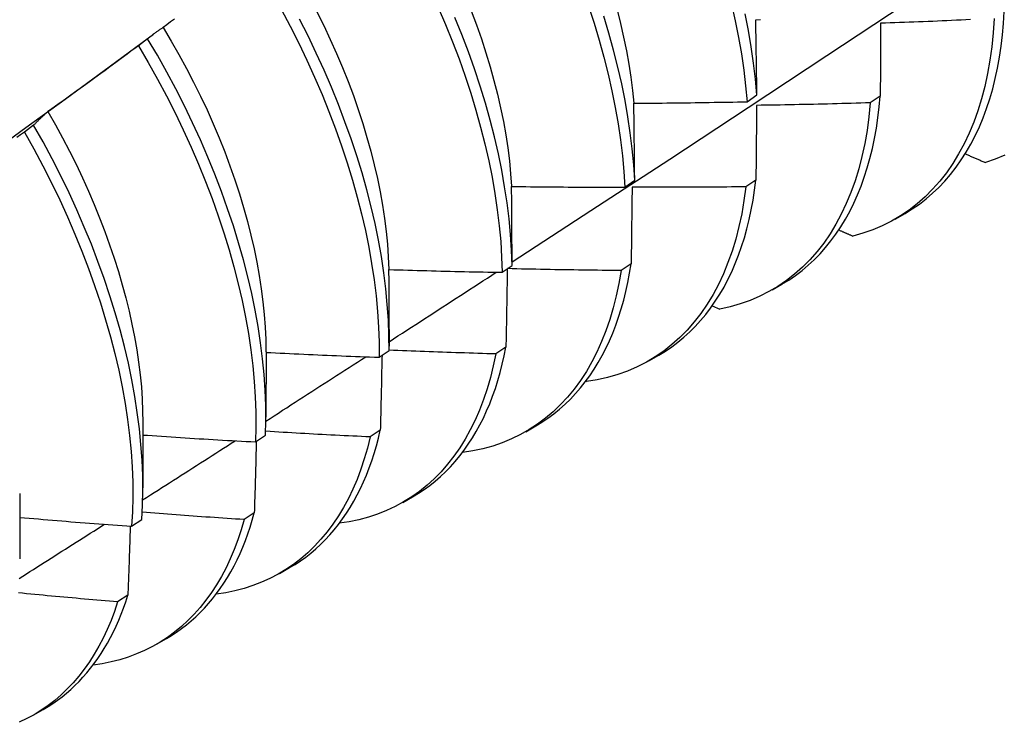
# Model space of a CAD drawing. Header units: inches. Extents: x 18 to 430, y 47 to 208.
# Tile 79 of 108: x 389.008 to 389.287, y 168.2 to 168.399. Entities that reach past the tile are written whole.
import ezdxf

# ---------------------------------------------------------------- set-up
doc = ezdxf.new("R2010")
doc.units = ezdxf.units.IN
doc.header["$MEASUREMENT"] = 0
doc.layers.add('Visible Edges(ANSI)', color=7, linetype='Continuous', lineweight=25)

msp = doc.modelspace()

# ---------------------------------------------------------------- linework, layer by layer
at = {"layer": 'Visible Edges(ANSI)'}
for p, q in [((389.03232, 168.38427), (389.04625, 168.39457)), ((389.04457, 168.39324), (389.04197, 168.39127)), ((389.21399, 168.37545), (389.21678, 168.3774)), ((389.25164, 168.37706), (389.2488, 168.37514)), ((389.01236, 168.3688), (389.00976, 168.36682)), ((389.17944, 168.35129), (389.18224, 168.35324)), ((389.21649, 168.35329), (389.21364, 168.35138)), ((389.25585, 168.34226), (389.25866, 168.34388)), ((389.14477, 168.3272), (389.14758, 168.32915)), ((389.18122, 168.32962), (389.17837, 168.32771)), ((389.22105, 168.32222), (389.22386, 168.32384)), ((389.20418, 168.31777), (389.20627, 168.31683)), ((389.11281, 168.31103), (389.11281, 168.30631)), ((389.14584, 168.30604), (389.14297, 168.30413)), ((389.07803, 168.30471), (389.07801, 168.28627)), ((389.10999, 168.30319), (389.1128, 168.30512)), ((389.18625, 168.30218), (389.18907, 168.3038)), ((389.16843, 168.29643), (389.16863, 168.29635)), ((389.04323, 168.28467), (389.04321, 168.26623)), ((389.15146, 168.28214), (389.15427, 168.28376)), ((389.07508, 168.27925), (389.0779, 168.28118)), ((389.11034, 168.28255), (389.10746, 168.28066)), ((389.00844, 168.26463), (389.00841, 168.24619)), ((389.11666, 168.26211), (389.11947, 168.26372)), ((389.07472, 168.25917), (389.07184, 168.25729)), ((389.04005, 168.25539), (389.04289, 168.25732)), ((389.08186, 168.24207), (389.08467, 168.24369)), ((389.03899, 168.2359), (389.0361, 168.23402)), ((389.04706, 168.22203), (389.04987, 168.22365)), ((389.01226, 168.20199), (389.01507, 168.20361))]:
    msp.add_line(p, q, dxfattribs=at)
at = {"layer": 'Visible Edges(ANSI)', "flags": 128}
for points in [[(389.14757, 168.33013), (389.16987, 168.34466), (389.19213, 168.35923), (389.21435, 168.37383), (389.23652, 168.38847), (389.25866, 168.40313), (389.28076, 168.41782), (389.30281, 168.43254), (389.32483, 168.44729), (389.34681, 168.46206), (389.36874, 168.47686), (389.39064, 168.49168), (389.41249, 168.50653), (389.43431, 168.52139), (389.45608, 168.53628), (389.47782, 168.55119)], [(389.20962, 168.40301), (389.21068, 168.39829), (389.21161, 168.39361), (389.21241, 168.38898), (389.21307, 168.38441), (389.2136, 168.37989), (389.21399, 168.37545)], [(389.08231, 168.40161), (389.08485, 168.39684), (389.08727, 168.39204), (389.08958, 168.38722), (389.09178, 168.38238), (389.09387, 168.37753), (389.09583, 168.37267), (389.09768, 168.36781), (389.0994, 168.36296), (389.101, 168.35812), (389.10247, 168.3533), (389.10381, 168.3485), (389.10502, 168.34374), (389.10611, 168.33901), (389.10706, 168.33432), (389.10788, 168.32968), (389.10857, 168.3251), (389.10912, 168.32057), (389.10954, 168.31612), (389.10982, 168.31173), (389.10997, 168.30742), (389.10999, 168.30319)], [(389.09239, 168.4009), (389.09433, 168.39697), (389.0962, 168.39303), (389.09797, 168.38907), (389.09964, 168.38511), (389.10123, 168.38114), (389.10272, 168.37719), (389.1041, 168.37323), (389.10539, 168.3693), (389.10657, 168.36537), (389.10765, 168.36147), (389.10863, 168.3576), (389.10951, 168.35375), (389.11028, 168.34994), (389.11095, 168.34617), (389.11151, 168.34244), (389.11197, 168.33875), (389.11233, 168.33512), (389.11258, 168.33154), (389.11273, 168.32802)], [(389.12671, 168.40213), (389.12879, 168.39728), (389.13074, 168.39242), (389.13258, 168.38756), (389.1343, 168.38271), (389.13588, 168.37787), (389.13735, 168.37305), (389.13868, 168.36826), (389.13989, 168.3635), (389.14097, 168.35877), (389.14191, 168.35409), (389.14272, 168.34945), (389.1434, 168.34487), (389.14395, 168.34035), (389.14436, 168.33589), (389.14463, 168.33151), (389.14477, 168.3272)], [(389.13602, 168.40111), (389.13751, 168.39715), (389.1389, 168.39319), (389.14019, 168.38925), (389.14138, 168.38532), (389.14247, 168.38142), (389.14346, 168.37754), (389.14434, 168.3737), (389.14512, 168.36988), (389.14579, 168.36611), (389.14636, 168.36239), (389.14681, 168.35871), (389.14716, 168.35509), (389.1474, 168.35152)], [(389.16919, 168.40246), (389.17077, 168.39763), (389.17223, 168.39281), (389.17356, 168.38802), (389.17476, 168.38325), (389.17582, 168.37853), (389.17676, 168.37385), (389.17757, 168.36922), (389.17824, 168.36464), (389.17877, 168.36012), (389.17918, 168.35567), (389.17944, 168.35129)], [(389.17726, 168.4014), (389.17824, 168.39752), (389.17912, 168.39367), (389.17991, 168.38985), (389.18058, 168.38608), (389.18115, 168.38234), (389.18162, 168.37866), (389.18198, 168.37503)], [(389.21678, 168.3774), (389.21638, 168.38185), (389.21584, 168.38637), (389.21516, 168.39095), (389.21436, 168.39558), (389.21342, 168.40027)], [(389.25866, 168.34388), (389.26071, 168.34513), (389.26269, 168.34649), (389.2646, 168.34796), (389.26644, 168.34954), (389.26821, 168.35122), (389.26991, 168.35301), (389.27153, 168.3549), (389.27308, 168.35689), (389.27456, 168.35898), (389.27595, 168.36117), (389.27727, 168.36346), (389.2785, 168.36584), (389.27965, 168.36831), (389.28072, 168.37087), (389.28171, 168.37352), (389.28261, 168.37625), (389.28342, 168.37907), (389.28415, 168.38197), (389.28479, 168.38495), (389.28535, 168.388), (389.28581, 168.39112), (389.28619, 168.39432), (389.28648, 168.39758), (389.28667, 168.40091)], [(389.05212, 168.39881), (389.05107, 168.39802), (389.05001, 168.39723), (389.04896, 168.39644)], [(389.1128, 168.30512), (389.11278, 168.30936), (389.11262, 168.31368), (389.11232, 168.31807), (389.11189, 168.32254), (389.11133, 168.32707), (389.11063, 168.33165), (389.1098, 168.3363), (389.10884, 168.34099), (389.10775, 168.34572), (389.10652, 168.35049), (389.10517, 168.35529), (389.10369, 168.36011), (389.10208, 168.36495), (389.10035, 168.3698), (389.0985, 168.37466), (389.09652, 168.37952), (389.09443, 168.38437), (389.09222, 168.38921), (389.0899, 168.39403), (389.08747, 168.39882)], [(389.14758, 168.32915), (389.14743, 168.33346), (389.14714, 168.33785), (389.14672, 168.34231), (389.14617, 168.34683), (389.14548, 168.35142), (389.14466, 168.35606), (389.1437, 168.36075), (389.14262, 168.36548), (389.1414, 168.37024), (389.14005, 168.37504), (389.13858, 168.37986), (389.13698, 168.3847), (389.13526, 168.38955), (389.13341, 168.39441), (389.13144, 168.39927)], [(389.18224, 168.35324), (389.18196, 168.35762), (389.18155, 168.36208), (389.181, 168.3666), (389.18032, 168.37118), (389.17951, 168.37582), (389.17856, 168.38051), (389.17748, 168.38523), (389.17627, 168.39), (389.17494, 168.39479), (389.17347, 168.39961)], [(389.21645, 168.39863), (389.21778, 168.39866)], [(389.21678, 168.3774), (389.21677, 168.3783), (389.21676, 168.37919), (389.21674, 168.38008), (389.21673, 168.38098), (389.21672, 168.38187), (389.21671, 168.38276), (389.21669, 168.38365), (389.21668, 168.38453), (389.21667, 168.38542), (389.21666, 168.38631), (389.21664, 168.38719), (389.21663, 168.38808), (389.21661, 168.38896), (389.2166, 168.38985), (389.21659, 168.39073), (389.21657, 168.39161), (389.21656, 168.39249), (389.21654, 168.39337), (389.21653, 168.39425), (389.21651, 168.39513), (389.2165, 168.396), (389.21648, 168.39688), (389.21647, 168.39775), (389.21645, 168.39863)], [(389.28385, 168.39898), (389.28358, 168.39494), (389.28319, 168.39099), (389.28266, 168.38715), (389.282, 168.38341), (389.28121, 168.37979), (389.28029, 168.37629), (389.27924, 168.3729), (389.27806, 168.36965), (389.27676, 168.36652), (389.27534, 168.36352), (389.2738, 168.36067), (389.27213, 168.35795), (389.27035, 168.35538), (389.26846, 168.35296), (389.26645, 168.35069), (389.26433, 168.34857), (389.26211, 168.34661), (389.25979, 168.34481), (389.25736, 168.34317), (389.25484, 168.3417), (389.25222, 168.34039), (389.24952, 168.33924), (389.24672, 168.33827), (389.24385, 168.33747)], [(389.25176, 168.39762), (389.25176, 168.39677), (389.25175, 168.39593), (389.25175, 168.39508), (389.25175, 168.39423), (389.25174, 168.39338), (389.25174, 168.39253), (389.25173, 168.39168), (389.25173, 168.39082), (389.25172, 168.38997), (389.25172, 168.38912), (389.25171, 168.38826), (389.25171, 168.3874), (389.2517, 168.38655), (389.2517, 168.38569), (389.25169, 168.38483), (389.25169, 168.38397), (389.25168, 168.38311), (389.25167, 168.38225), (389.25167, 168.38139), (389.25166, 168.38052), (389.25166, 168.37966), (389.25165, 168.37879), (389.25165, 168.37793), (389.25164, 168.37706)], [(389.27717, 168.39865), (389.27583, 168.39858), (389.27449, 168.39852), (389.27316, 168.39846), (389.27182, 168.3984), (389.27048, 168.39834), (389.26915, 168.39828), (389.26781, 168.39822), (389.26647, 168.39817), (389.26514, 168.39811), (389.2638, 168.39806), (389.26246, 168.398), (389.26112, 168.39795), (389.25979, 168.3979), (389.25845, 168.39785), (389.25711, 168.3978), (389.25578, 168.39776), (389.25444, 168.39771), (389.2531, 168.39766), (389.25176, 168.39762)], [(389.04896, 168.39644), (389.04877, 168.39631), (389.04858, 168.39619), (389.04839, 168.39607), (389.0482, 168.39594), (389.04801, 168.39582), (389.04783, 168.39569), (389.04764, 168.39557), (389.04746, 168.39544), (389.04727, 168.39531), (389.04709, 168.39518), (389.0469, 168.39505), (389.04672, 168.39491), (389.04654, 168.39478), (389.04635, 168.39465), (389.04617, 168.39451), (389.04599, 168.39437), (389.04581, 168.39424), (389.04563, 168.3941), (389.04545, 168.39396), (389.04528, 168.39382), (389.0451, 168.39367), (389.04492, 168.39353), (389.04474, 168.39339), (389.04457, 168.39324)], [(389.04893, 168.39641), (389.05121, 168.39259), (389.05341, 168.38875), (389.05553, 168.38487), (389.05757, 168.38097), (389.05951, 168.37705), (389.06137, 168.37312), (389.06313, 168.36917), (389.0648, 168.36522), (389.06637, 168.36126), (389.06785, 168.35731), (389.06923, 168.35336), (389.07051, 168.34942), (389.07169, 168.3455), (389.07278, 168.34161), (389.07376, 168.33773), (389.07465, 168.33388), (389.07543, 168.33007), (389.07611, 168.3263), (389.07669, 168.32257), (389.07717, 168.31888), (389.07754, 168.31525), (389.0778, 168.31168), (389.07796, 168.30816), (389.07802, 168.30471)], [(389.0779, 168.28118), (389.078, 168.28533), (389.07797, 168.28958), (389.0778, 168.2939), (389.0775, 168.2983), (389.07707, 168.30276), (389.07649, 168.3073), (389.07579, 168.31189), (389.07495, 168.31653), (389.07398, 168.32123), (389.07288, 168.32596), (389.07165, 168.33073), (389.07029, 168.33553), (389.0688, 168.34036), (389.06719, 168.3452), (389.06545, 168.35005), (389.06359, 168.35491), (389.0616, 168.35977), (389.05951, 168.36462), (389.05729, 168.36945), (389.05496, 168.37427), (389.05252, 168.37907), (389.04998, 168.38383), (389.04732, 168.38856), (389.04457, 168.39324)], [(389.04197, 168.39127), (389.04091, 168.39048), (389.03985, 168.3897), (389.03879, 168.38891), (389.03773, 168.38813), (389.03667, 168.38734), (389.03561, 168.38656), (389.03455, 168.38578), (389.03349, 168.385), (389.03243, 168.38422), (389.03136, 168.38344), (389.0303, 168.38266), (389.02923, 168.38189), (389.02817, 168.38111), (389.0271, 168.38034), (389.02603, 168.37956), (389.02496, 168.37879), (389.0239, 168.37802), (389.02283, 168.37725), (389.02176, 168.37648), (389.02069, 168.37571), (389.01961, 168.37494), (389.01854, 168.37418), (389.01747, 168.37341), (389.0164, 168.37265)], [(389.04197, 168.39127), (389.04472, 168.38658), (389.04736, 168.38185), (389.0499, 168.37709), (389.05233, 168.37229), (389.05465, 168.36747), (389.05686, 168.36263), (389.05895, 168.35778), (389.06092, 168.35292), (389.06277, 168.34806), (389.0645, 168.34321), (389.06611, 168.33837), (389.06758, 168.33355), (389.06894, 168.32875), (389.07016, 168.32398), (389.07125, 168.31925), (389.07221, 168.31456), (389.07304, 168.30992), (389.07373, 168.30533), (389.07429, 168.3008), (389.07472, 168.29634), (389.07501, 168.29195), (389.07517, 168.28763), (389.07519, 168.2834), (389.07508, 168.27925)], [(388.99903, 168.36002), (389.01013, 168.36811), (389.02122, 168.37619), (389.03231, 168.38428)], [(389.182, 168.37503), (389.18333, 168.37503), (389.18466, 168.37504), (389.186, 168.37505), (389.18733, 168.37506), (389.18866, 168.37507), (389.19, 168.37508), (389.19133, 168.37509), (389.19266, 168.37511), (389.194, 168.37512), (389.19533, 168.37513), (389.19666, 168.37515), (389.198, 168.37517), (389.19933, 168.37519), (389.20066, 168.3752), (389.202, 168.37522), (389.20333, 168.37525), (389.20466, 168.37527), (389.206, 168.37529), (389.20733, 168.37531), (389.20866, 168.37534), (389.20999, 168.37536), (389.21133, 168.37539), (389.21266, 168.37542), (389.21399, 168.37545)], [(389.18224, 168.35324), (389.18223, 168.35416), (389.18222, 168.35507), (389.18222, 168.35599), (389.18221, 168.35691), (389.1822, 168.35782), (389.18219, 168.35873), (389.18218, 168.35965), (389.18217, 168.36056), (389.18216, 168.36147), (389.18215, 168.36238), (389.18214, 168.36329), (389.18213, 168.3642), (389.18212, 168.3651), (389.18211, 168.36601), (389.1821, 168.36692), (389.18209, 168.36782), (389.18208, 168.36873), (389.18207, 168.36963), (389.18206, 168.37053), (389.18205, 168.37143), (389.18203, 168.37233), (389.18202, 168.37323), (389.18201, 168.37413), (389.182, 168.37503)], [(389.2488, 168.37514), (389.24842, 168.37118), (389.2479, 168.36733), (389.24724, 168.36359), (389.24646, 168.35996), (389.24555, 168.35645), (389.24451, 168.35306), (389.24334, 168.3498), (389.24205, 168.34666), (389.24063, 168.34366), (389.23909, 168.34079), (389.23744, 168.33807), (389.23566, 168.33549), (389.23377, 168.33306), (389.23177, 168.33078), (389.22966, 168.32865), (389.22745, 168.32668), (389.22513, 168.32487), (389.22271, 168.32322), (389.22019, 168.32174), (389.21758, 168.32042), (389.21488, 168.31927), (389.21209, 168.31829), (389.20922, 168.31747), (389.20627, 168.31683)], [(389.2488, 168.37514), (389.24747, 168.37509), (389.24613, 168.37505), (389.24479, 168.37501), (389.24345, 168.37497), (389.24212, 168.37494), (389.24078, 168.3749), (389.23944, 168.37486), (389.2381, 168.37483), (389.23676, 168.37479), (389.23542, 168.37476), (389.23409, 168.37473), (389.23275, 168.3747), (389.23141, 168.37467), (389.23007, 168.37464), (389.22873, 168.37461), (389.22739, 168.37459), (389.22606, 168.37456), (389.22472, 168.37454), (389.22338, 168.37451), (389.22204, 168.37449), (389.2207, 168.37447), (389.21936, 168.37445), (389.21802, 168.37443), (389.21668, 168.37441)], [(389.22386, 168.32384), (389.22581, 168.32503), (389.2277, 168.32632), (389.22953, 168.32771), (389.23129, 168.32919), (389.23299, 168.33077), (389.23463, 168.33245), (389.2362, 168.33422), (389.2377, 168.33608), (389.23913, 168.33803), (389.24049, 168.34008), (389.24179, 168.34221), (389.243, 168.34442), (389.24415, 168.34672), (389.24522, 168.34911), (389.24621, 168.35157), (389.24713, 168.35412), (389.24797, 168.35674), (389.24873, 168.35943), (389.24942, 168.3622), (389.25002, 168.36504), (389.25055, 168.36795), (389.25099, 168.37092), (389.25136, 168.37396), (389.25164, 168.37706)], [(389.0164, 168.37265), (389.01622, 168.3725), (389.01605, 168.37235), (389.01587, 168.3722), (389.0157, 168.37205), (389.01553, 168.37189), (389.01536, 168.37174), (389.01519, 168.37159), (389.01501, 168.37143), (389.01484, 168.37127), (389.01468, 168.37112), (389.01451, 168.37096), (389.01434, 168.3708), (389.01417, 168.37064), (389.014, 168.37047), (389.01384, 168.37031), (389.01367, 168.37015), (389.0135, 168.36998), (389.01334, 168.36982), (389.01318, 168.36965), (389.01301, 168.36948), (389.01285, 168.36931), (389.01269, 168.36914), (389.01253, 168.36897), (389.01236, 168.3688)], [(389.01639, 168.37264), (389.01849, 168.36895), (389.02052, 168.36524), (389.02247, 168.3615), (389.02434, 168.35774), (389.02613, 168.35396), (389.02784, 168.35017), (389.02947, 168.34638), (389.03101, 168.34258), (389.03246, 168.33879), (389.03383, 168.33499), (389.03511, 168.33121), (389.0363, 168.32744), (389.0374, 168.32369), (389.03841, 168.31996), (389.03933, 168.31625), (389.04015, 168.31257), (389.04088, 168.30893), (389.0415, 168.30533), (389.04203, 168.30176), (389.04247, 168.29825), (389.0428, 168.29478), (389.04303, 168.29136), (389.04316, 168.288), (389.0432, 168.2847)], [(389.21668, 168.37441), (389.21668, 168.37354), (389.21667, 168.37267), (389.21666, 168.3718), (389.21666, 168.37093), (389.21665, 168.37006), (389.21664, 168.36918), (389.21663, 168.36831), (389.21663, 168.36743), (389.21662, 168.36655), (389.21661, 168.36568), (389.2166, 168.3648), (389.21659, 168.36392), (389.21659, 168.36304), (389.21658, 168.36216), (389.21657, 168.36127), (389.21656, 168.36039), (389.21655, 168.35951), (389.21654, 168.35862), (389.21653, 168.35774), (389.21653, 168.35685), (389.21652, 168.35596), (389.21651, 168.35507), (389.2165, 168.35418), (389.21649, 168.35329)], [(389.00976, 168.36682), (389.00868, 168.36606), (389.00761, 168.3653)], [(389.00976, 168.36682), (389.01241, 168.36209), (389.01495, 168.35733), (389.01739, 168.35254), (389.01972, 168.34772), (389.02193, 168.34288), (389.02403, 168.33803), (389.02601, 168.33317), (389.02787, 168.32831), (389.0296, 168.32346), (389.03122, 168.31862), (389.0327, 168.31379), (389.03406, 168.30899), (389.03529, 168.30422), (389.03639, 168.29949), (389.03736, 168.2948), (389.03819, 168.29015), (389.03889, 168.28556), (389.03946, 168.28103), (389.0399, 168.27656), (389.0402, 168.27217), (389.04036, 168.26785), (389.04039, 168.26361), (389.04029, 168.25945), (389.04005, 168.25539)], [(389.04289, 168.25732), (389.04311, 168.26138), (389.04321, 168.26554), (389.04317, 168.26979), (389.04299, 168.27412), (389.04268, 168.27852), (389.04224, 168.28299), (389.04166, 168.28753), (389.04095, 168.29212), (389.0401, 168.29677), (389.03912, 168.30147), (389.03801, 168.3062), (389.03677, 168.31098), (389.0354, 168.31578), (389.03391, 168.3206), (389.03229, 168.32545), (389.03054, 168.3303), (389.02867, 168.33516), (389.02668, 168.34001), (389.02458, 168.34486), (389.02236, 168.3497), (389.02002, 168.35452), (389.01758, 168.35931), (389.01502, 168.36407), (389.01236, 168.3688)], [(389.27566, 168.36069), (389.27589, 168.36059), (389.27613, 168.36049), (389.27637, 168.36039), (389.2766, 168.36029), (389.27684, 168.36019), (389.27708, 168.36008), (389.27732, 168.35998), (389.27755, 168.35988), (389.27779, 168.35978), (389.27803, 168.35968), (389.27826, 168.35958), (389.2785, 168.35947), (389.27874, 168.35937), (389.27898, 168.35927), (389.27921, 168.35917), (389.27945, 168.35907), (389.27969, 168.35897), (389.27993, 168.35887), (389.28016, 168.35876), (389.2804, 168.35866), (389.28064, 168.35856), (389.28088, 168.35846), (389.28111, 168.35836), (389.28135, 168.35826)], [(389.28686, 168.36035), (389.28415, 168.35922), (389.28135, 168.35826)], [(389.18907, 168.3038), (389.19092, 168.30493), (389.19272, 168.30615), (389.19446, 168.30745), (389.19615, 168.30885), (389.19778, 168.31033), (389.19935, 168.31189), (389.20086, 168.31355), (389.20231, 168.31528), (389.2037, 168.3171), (389.20502, 168.319), (389.20628, 168.32098), (389.20748, 168.32304), (389.20861, 168.32517), (389.20967, 168.32738), (389.21067, 168.32967), (389.2116, 168.33203), (389.21246, 168.33446), (389.21325, 168.33695), (389.21397, 168.33952), (389.21462, 168.34215), (389.21519, 168.34484), (389.2157, 168.3476), (389.21613, 168.35042), (389.21649, 168.35329)], [(389.14744, 168.35148), (389.14878, 168.35146), (389.15011, 168.35145), (389.15144, 168.35143), (389.15278, 168.35141), (389.15411, 168.3514), (389.15544, 168.35138), (389.15678, 168.35137), (389.15811, 168.35136), (389.15944, 168.35135), (389.16078, 168.35134), (389.16211, 168.35133), (389.16344, 168.35132), (389.16478, 168.35131), (389.16611, 168.3513), (389.16744, 168.3513), (389.16878, 168.35129), (389.17011, 168.35129), (389.17144, 168.35129), (389.17278, 168.35129), (389.17411, 168.35128), (389.17544, 168.35128), (389.17678, 168.35129), (389.17811, 168.35129), (389.17944, 168.35129)], [(389.14758, 168.32915), (389.14758, 168.33009), (389.14757, 168.33103), (389.14757, 168.33196), (389.14757, 168.3329), (389.14756, 168.33384), (389.14756, 168.33478), (389.14755, 168.33571), (389.14755, 168.33665), (389.14755, 168.33758), (389.14754, 168.33851), (389.14754, 168.33944), (389.14753, 168.34038), (389.14752, 168.34131), (389.14752, 168.34224), (389.14751, 168.34316), (389.14751, 168.34409), (389.1475, 168.34502), (389.14749, 168.34594), (389.14748, 168.34687), (389.14748, 168.34779), (389.14747, 168.34872), (389.14746, 168.34964), (389.14745, 168.35056), (389.14744, 168.35148)], [(389.21364, 168.35138), (389.21313, 168.34752), (389.21249, 168.34377), (389.21171, 168.34014), (389.21081, 168.33662), (389.20977, 168.33322), (389.20861, 168.32995), (389.20733, 168.3268), (389.20592, 168.32379), (389.20439, 168.32092), (389.20274, 168.31819), (389.20097, 168.3156), (389.19909, 168.31316), (389.1971, 168.31087), (389.19499, 168.30874), (389.19278, 168.30676), (389.19047, 168.30494), (389.18806, 168.30328), (389.18555, 168.30178), (389.18294, 168.30045), (389.18024, 168.29929), (389.17746, 168.2983), (389.17459, 168.29748), (389.17165, 168.29683), (389.16863, 168.29635)], [(389.18151, 168.35129), (389.18149, 168.3504), (389.18148, 168.3495), (389.18147, 168.34861), (389.18146, 168.34771), (389.18145, 168.34681), (389.18144, 168.34592), (389.18143, 168.34502), (389.18142, 168.34412), (389.18141, 168.34322), (389.1814, 168.34232), (389.18138, 168.34142), (389.18137, 168.34052), (389.18136, 168.33961), (389.18135, 168.33871), (389.18134, 168.3378), (389.18132, 168.3369), (389.18131, 168.33599), (389.1813, 168.33508), (389.18129, 168.33417), (389.18127, 168.33326), (389.18126, 168.33235), (389.18125, 168.33144), (389.18124, 168.33053), (389.18122, 168.32962)], [(389.21364, 168.35138), (389.21231, 168.35136), (389.21097, 168.35135), (389.20963, 168.35133), (389.20829, 168.35132), (389.20695, 168.35131), (389.20561, 168.3513), (389.20427, 168.35129), (389.20293, 168.35128), (389.20159, 168.35127), (389.20025, 168.35127), (389.19892, 168.35126), (389.19758, 168.35126), (389.19624, 168.35125), (389.1949, 168.35125), (389.19356, 168.35125), (389.19222, 168.35125), (389.19088, 168.35125), (389.18954, 168.35125), (389.1882, 168.35126), (389.18686, 168.35126), (389.18552, 168.35127), (389.18418, 168.35127), (389.18284, 168.35128), (389.18151, 168.35129)], [(389.23992, 168.33919), (389.24008, 168.33912), (389.24025, 168.33905), (389.24041, 168.33898), (389.24057, 168.3389), (389.24074, 168.33883), (389.2409, 168.33876), (389.24107, 168.33869), (389.24123, 168.33862), (389.24139, 168.33855), (389.24156, 168.33847), (389.24172, 168.3384), (389.24188, 168.33833), (389.24205, 168.33826), (389.24221, 168.33819), (389.24237, 168.33811), (389.24254, 168.33804), (389.2427, 168.33797), (389.24286, 168.3379), (389.24303, 168.33783), (389.24319, 168.33776), (389.24335, 168.33768), (389.24352, 168.33761), (389.24368, 168.33754), (389.24385, 168.33747)], [(389.11279, 168.32799), (389.11412, 168.32795), (389.11545, 168.32791), (389.11679, 168.32787), (389.11812, 168.32782), (389.11945, 168.32778), (389.12078, 168.32775), (389.12212, 168.32771), (389.12345, 168.32767), (389.12478, 168.32763), (389.12611, 168.3276), (389.12745, 168.32756), (389.12878, 168.32753), (389.13011, 168.3275), (389.13144, 168.32747), (389.13278, 168.32744), (389.13411, 168.32741), (389.13544, 168.32738), (389.13678, 168.32735), (389.13811, 168.32732), (389.13944, 168.3273), (389.14077, 168.32727), (389.14211, 168.32725), (389.14344, 168.32722), (389.14477, 168.3272)], [(389.11281, 168.31103), (389.11281, 168.31174), (389.11281, 168.31245), (389.11281, 168.31316), (389.11281, 168.31387), (389.11281, 168.31458), (389.11281, 168.31529), (389.11281, 168.316), (389.11281, 168.31671), (389.11281, 168.31742), (389.11281, 168.31813), (389.11281, 168.31884), (389.11281, 168.31954), (389.11281, 168.32025), (389.11281, 168.32096), (389.11281, 168.32166), (389.11281, 168.32237), (389.1128, 168.32307), (389.1128, 168.32378), (389.1128, 168.32448), (389.1128, 168.32519), (389.1128, 168.32589), (389.11279, 168.32659), (389.11279, 168.32729), (389.11279, 168.32799)], [(389.17837, 168.32771), (389.17776, 168.32408), (389.17702, 168.32056), (389.17617, 168.31715), (389.17519, 168.31385), (389.1741, 168.31067), (389.17289, 168.3076), (389.17156, 168.30466), (389.17013, 168.30185), (389.16858, 168.29916), (389.16692, 168.29661), (389.16515, 168.2942), (389.16327, 168.29192), (389.1613, 168.28978), (389.15922, 168.28779), (389.15705, 168.28595), (389.15478, 168.28426), (389.15241, 168.28271), (389.14996, 168.28132), (389.14742, 168.28009), (389.1448, 168.27901), (389.1421, 168.27808), (389.13932, 168.27732), (389.13646, 168.27671), (389.13354, 168.27627)], [(389.14623, 168.32821), (389.14621, 168.32729), (389.1462, 168.32638), (389.14618, 168.32546), (389.14617, 168.32455), (389.14615, 168.32363), (389.14614, 168.32271), (389.14612, 168.32179), (389.14611, 168.32087), (389.14609, 168.31995), (389.14607, 168.31903), (389.14606, 168.31811), (389.14604, 168.31718), (389.14603, 168.31626), (389.14601, 168.31533), (389.14599, 168.31441), (389.14598, 168.31348), (389.14596, 168.31255), (389.14594, 168.31162), (389.14593, 168.31069), (389.14591, 168.30976), (389.14589, 168.30883), (389.14587, 168.3079), (389.14586, 168.30697), (389.14584, 168.30604)], [(389.17837, 168.32771), (389.17703, 168.32772), (389.17569, 168.32773), (389.17436, 168.32774), (389.17302, 168.32776), (389.17168, 168.32777), (389.17034, 168.32779), (389.16901, 168.3278), (389.16767, 168.32782), (389.16633, 168.32784), (389.16499, 168.32786), (389.16366, 168.32788), (389.16232, 168.3279), (389.16098, 168.32792), (389.15964, 168.32795), (389.15831, 168.32797), (389.15697, 168.328), (389.15563, 168.32802), (389.1543, 168.32805), (389.15296, 168.32808), (389.15162, 168.32811), (389.15028, 168.32814), (389.14895, 168.32817), (389.14761, 168.32821), (389.14627, 168.32824)], [(389.15427, 168.28376), (389.15602, 168.28483), (389.15773, 168.28597), (389.15939, 168.2872), (389.161, 168.2885), (389.16255, 168.28989), (389.16406, 168.29135), (389.16551, 168.29289), (389.1669, 168.2945), (389.16825, 168.29619), (389.16953, 168.29795), (389.17076, 168.29978), (389.17193, 168.30168), (389.17304, 168.30366), (389.17409, 168.3057), (389.17509, 168.30781), (389.17602, 168.30999), (389.17689, 168.31223), (389.1777, 168.31454), (389.17845, 168.3169), (389.17913, 168.31933), (389.17975, 168.32182), (389.1803, 168.32436), (389.1808, 168.32696), (389.18122, 168.32962)], [(389.1128, 168.30758), (389.11407, 168.3084), (389.11533, 168.30922), (389.1166, 168.31003), (389.11786, 168.31085), (389.11913, 168.31167), (389.12039, 168.31249), (389.12166, 168.31331), (389.12292, 168.31412), (389.12418, 168.31494), (389.12545, 168.31576), (389.12671, 168.31658), (389.12797, 168.3174), (389.12924, 168.31822), (389.1305, 168.31904), (389.13176, 168.31986), (389.13303, 168.32068), (389.13429, 168.3215), (389.13555, 168.32231), (389.13681, 168.32313), (389.13808, 168.32395), (389.13934, 168.32477), (389.1406, 168.32559), (389.14186, 168.32641), (389.14312, 168.32723)], [(389.11947, 168.26372), (389.12113, 168.26473), (389.12274, 168.2658), (389.12431, 168.26695), (389.12584, 168.26817), (389.12732, 168.26945), (389.12876, 168.27081), (389.13015, 168.27224), (389.13149, 168.27373), (389.13278, 168.27529), (389.13402, 168.27692), (389.13521, 168.27861), (389.13635, 168.28036), (389.13744, 168.28218), (389.13848, 168.28406), (389.13946, 168.286), (389.14039, 168.288), (389.14127, 168.29006), (389.14209, 168.29218), (389.14285, 168.29436), (389.14356, 168.29659), (389.14422, 168.29887), (389.14481, 168.30121), (389.14535, 168.3036), (389.14584, 168.30604)], [(389.078, 168.28515), (389.07917, 168.28591), (389.08035, 168.28666), (389.08153, 168.28742), (389.08271, 168.28818), (389.08388, 168.28893), (389.08506, 168.28969), (389.08624, 168.29045), (389.08741, 168.2912), (389.08859, 168.29196), (389.08977, 168.29272), (389.09094, 168.29348), (389.09212, 168.29423), (389.09329, 168.29499), (389.09447, 168.29575), (389.09565, 168.29651), (389.09682, 168.29726), (389.098, 168.29802), (389.09917, 168.29878), (389.10035, 168.29954), (389.10152, 168.3003), (389.1027, 168.30105), (389.10388, 168.30181), (389.10505, 168.30257), (389.10623, 168.30333)], [(389.07803, 168.30457), (389.07936, 168.3045), (389.08069, 168.30443), (389.08202, 168.30437), (389.08335, 168.3043), (389.08469, 168.30424), (389.08602, 168.30417), (389.08735, 168.30411), (389.08868, 168.30405), (389.09001, 168.30399), (389.09134, 168.30393), (389.09267, 168.30387), (389.094, 168.30381), (389.09534, 168.30375), (389.09667, 168.3037), (389.098, 168.30364), (389.09933, 168.30359), (389.10066, 168.30354), (389.10199, 168.30348), (389.10333, 168.30343), (389.10466, 168.30338), (389.10599, 168.30333), (389.10732, 168.30328), (389.10865, 168.30323), (389.10999, 168.30319)], [(389.14297, 168.30413), (389.14227, 168.30075), (389.14146, 168.29747), (389.14054, 168.29429), (389.13951, 168.29122), (389.13838, 168.28825), (389.13713, 168.2854), (389.13578, 168.28267), (389.13433, 168.28005), (389.13278, 168.27755), (389.13112, 168.27518), (389.12937, 168.27294), (389.12753, 168.27082), (389.12558, 168.26884), (389.12355, 168.26699), (389.12143, 168.26527), (389.11922, 168.2637), (389.11693, 168.26226), (389.11455, 168.26097), (389.1121, 168.25981), (389.10957, 168.25881), (389.10696, 168.25794), (389.10429, 168.25722), (389.10155, 168.25665), (389.09874, 168.25623)], [(389.11082, 168.30376), (389.1108, 168.30288), (389.11078, 168.30201), (389.11076, 168.30113), (389.11074, 168.30025), (389.11072, 168.29938), (389.1107, 168.2985), (389.11069, 168.29762), (389.11067, 168.29674), (389.11065, 168.29586), (389.11063, 168.29497), (389.11061, 168.29409), (389.11059, 168.29321), (389.11057, 168.29232), (389.11055, 168.29144), (389.11053, 168.29055), (389.11051, 168.28967), (389.11049, 168.28878), (389.11047, 168.28789), (389.11044, 168.287), (389.11042, 168.28612), (389.1104, 168.28523), (389.11038, 168.28434), (389.11036, 168.28344), (389.11034, 168.28255)], [(389.14297, 168.30413), (389.14172, 168.30417), (389.14046, 168.3042), (389.1392, 168.30424), (389.13794, 168.30428), (389.13669, 168.30431), (389.13543, 168.30435), (389.13417, 168.30439), (389.13291, 168.30443), (389.13166, 168.30447), (389.1304, 168.30451), (389.12914, 168.30456), (389.12788, 168.3046), (389.12663, 168.30465), (389.12537, 168.30469), (389.12411, 168.30474), (389.12286, 168.30478), (389.1216, 168.30483), (389.12034, 168.30488), (389.11908, 168.30493), (389.11783, 168.30498), (389.11657, 168.30503), (389.11531, 168.30509), (389.11406, 168.30514), (389.1128, 168.30519)], [(389.04323, 168.2812), (389.04455, 168.28111), (389.04588, 168.28102), (389.04721, 168.28093), (389.04853, 168.28084), (389.04986, 168.28075), (389.05119, 168.28067), (389.05251, 168.28058), (389.05384, 168.2805), (389.05517, 168.28041), (389.05649, 168.28033), (389.05782, 168.28024), (389.05915, 168.28016), (389.06047, 168.28008), (389.0618, 168.28), (389.06313, 168.27992), (389.06446, 168.27984), (389.06578, 168.27977), (389.06711, 168.27969), (389.06844, 168.27961), (389.06977, 168.27954), (389.07109, 168.27947), (389.07242, 168.27939), (389.07375, 168.27932), (389.07508, 168.27925)], [(389.10746, 168.28066), (389.10669, 168.27752), (389.10581, 168.27447), (389.10484, 168.27151), (389.10376, 168.26866), (389.10259, 168.26591), (389.10132, 168.26327), (389.09995, 168.26073), (389.09849, 168.2583), (389.09694, 168.25599), (389.0953, 168.2538), (389.09357, 168.25172), (389.09175, 168.24976), (389.08985, 168.24792), (389.08786, 168.24621), (389.0858, 168.24462), (389.08365, 168.24316), (389.08143, 168.24182), (389.07914, 168.24062), (389.07677, 168.23955), (389.07433, 168.23861), (389.07183, 168.2378), (389.06926, 168.23713), (389.06663, 168.23659), (389.06394, 168.23619)], [(389.10746, 168.28066), (389.10623, 168.28072), (389.105, 168.28077), (389.10377, 168.28083), (389.10254, 168.28089), (389.10131, 168.28095), (389.10008, 168.28101), (389.09885, 168.28107), (389.09762, 168.28113), (389.09639, 168.2812), (389.09516, 168.28126), (389.09393, 168.28133), (389.0927, 168.28139), (389.09147, 168.28146), (389.09024, 168.28153), (389.08901, 168.28159), (389.08778, 168.28166), (389.08655, 168.28173), (389.08532, 168.2818), (389.08409, 168.28188), (389.08286, 168.28195), (389.08163, 168.28202), (389.0804, 168.28209), (389.07917, 168.28217), (389.07794, 168.28225)], [(389.08467, 168.24369), (389.08623, 168.24463), (389.08776, 168.24563), (389.08924, 168.2467), (389.09069, 168.24783), (389.09209, 168.24903), (389.09346, 168.25028), (389.09478, 168.2516), (389.09606, 168.25298), (389.0973, 168.25441), (389.0985, 168.25591), (389.09965, 168.25746), (389.10075, 168.25907), (389.10181, 168.26074), (389.10283, 168.26246), (389.10379, 168.26424), (389.10472, 168.26607), (389.10559, 168.26796), (389.10641, 168.26989), (389.10719, 168.27188), (389.10792, 168.27392), (389.1086, 168.27601), (389.10923, 168.27814), (389.10981, 168.28032), (389.11034, 168.28255)], [(389.04315, 168.26285), (389.04424, 168.26354), (389.04534, 168.26424), (389.04643, 168.26493), (389.04752, 168.26563), (389.04861, 168.26633), (389.0497, 168.26702), (389.05079, 168.26772), (389.05188, 168.26842), (389.05297, 168.26911), (389.05406, 168.26981), (389.05515, 168.27051), (389.05624, 168.2712), (389.05733, 168.2719), (389.05842, 168.2726), (389.05951, 168.2733), (389.0606, 168.27399), (389.06168, 168.27469), (389.06277, 168.27539), (389.06386, 168.27609), (389.06495, 168.27678), (389.06604, 168.27748), (389.06713, 168.27818), (389.06822, 168.27888), (389.06931, 168.27957)], [(389.07529, 168.2794), (389.07527, 168.27856), (389.07525, 168.27772), (389.07523, 168.27689), (389.0752, 168.27605), (389.07518, 168.27521), (389.07516, 168.27437), (389.07514, 168.27353), (389.07511, 168.27269), (389.07509, 168.27185), (389.07507, 168.27101), (389.07504, 168.27017), (389.07502, 168.26933), (389.07499, 168.26848), (389.07497, 168.26764), (389.07495, 168.2668), (389.07492, 168.26595), (389.0749, 168.26511), (389.07487, 168.26426), (389.07485, 168.26341), (389.07482, 168.26257), (389.0748, 168.26172), (389.07477, 168.26087), (389.07475, 168.26002), (389.07472, 168.25917)], [(389.07184, 168.25729), (389.07064, 168.25736), (389.06944, 168.25744), (389.06823, 168.25752), (389.06703, 168.2576), (389.06583, 168.25768), (389.06463, 168.25776), (389.06343, 168.25785), (389.06223, 168.25793), (389.06103, 168.25801), (389.05982, 168.2581), (389.05862, 168.25818), (389.05742, 168.25827), (389.05622, 168.25835), (389.05502, 168.25844), (389.05382, 168.25853), (389.05262, 168.25862), (389.05142, 168.25871), (389.05022, 168.2588), (389.04902, 168.25889), (389.04782, 168.25899), (389.04662, 168.25908), (389.04542, 168.25917), (389.04422, 168.25927), (389.04302, 168.25936)], [(389.04987, 168.22365), (389.05134, 168.22453), (389.05277, 168.22546), (389.05417, 168.22646), (389.05553, 168.2275), (389.05686, 168.22861), (389.05815, 168.22976), (389.05941, 168.23097), (389.06063, 168.23224), (389.06181, 168.23355), (389.06295, 168.23492), (389.06406, 168.23634), (389.06512, 168.23781), (389.06615, 168.23933), (389.06714, 168.2409), (389.06809, 168.24252), (389.06899, 168.24419), (389.06986, 168.24591), (389.07068, 168.24767), (389.07146, 168.24947), (389.0722, 168.25133), (389.07289, 168.25322), (389.07355, 168.25516), (389.07416, 168.25715), (389.07472, 168.25917)], [(389.00828, 168.24066), (389.00928, 168.2413), (389.01029, 168.24194), (389.01129, 168.24257), (389.01229, 168.24321), (389.0133, 168.24385), (389.0143, 168.24449), (389.01531, 168.24512), (389.01631, 168.24576), (389.01731, 168.2464), (389.01832, 168.24703), (389.01932, 168.24767), (389.02033, 168.24831), (389.02133, 168.24895), (389.02233, 168.24959), (389.02334, 168.25022), (389.02434, 168.25086), (389.02534, 168.2515), (389.02635, 168.25214), (389.02735, 168.25278), (389.02835, 168.25341), (389.02936, 168.25405), (389.03036, 168.25469), (389.03136, 168.25533), (389.03236, 168.25597)], [(389.00843, 168.2579), (389.00974, 168.25778), (389.01106, 168.25767), (389.01237, 168.25756), (389.01369, 168.25745), (389.01501, 168.25734), (389.01633, 168.25723), (389.01764, 168.25712), (389.01896, 168.25701), (389.02028, 168.2569), (389.02159, 168.25679), (389.02291, 168.25669), (389.02423, 168.25658), (389.02555, 168.25648), (389.02687, 168.25638), (389.02818, 168.25627), (389.0295, 168.25617), (389.03082, 168.25607), (389.03214, 168.25597), (389.03346, 168.25587), (389.03478, 168.25578), (389.03609, 168.25568), (389.03741, 168.25558), (389.03873, 168.25549), (389.04005, 168.25539)], [(389.07184, 168.25729), (389.071, 168.25437), (389.07006, 168.25155), (389.06904, 168.24882), (389.06793, 168.24618), (389.06673, 168.24364), (389.06544, 168.2412), (389.06406, 168.23886), (389.0626, 168.23662), (389.06106, 168.23448), (389.05944, 168.23246), (389.05774, 168.23054), (389.05595, 168.22873), (389.0541, 168.22703), (389.05216, 168.22545), (389.05016, 168.22398), (389.04808, 168.22263), (389.04593, 168.2214), (389.04372, 168.22028), (389.04144, 168.21929), (389.0391, 168.21842), (389.03669, 168.21767), (389.03423, 168.21704), (389.03172, 168.21653), (389.02914, 168.21615)], [(389.03966, 168.25542), (389.03964, 168.25461), (389.03961, 168.2538), (389.03958, 168.253), (389.03956, 168.25219), (389.03953, 168.25138), (389.0395, 168.25057), (389.03948, 168.24976), (389.03945, 168.24895), (389.03942, 168.24813), (389.03939, 168.24732), (389.03937, 168.24651), (389.03934, 168.2457), (389.03931, 168.24488), (389.03928, 168.24407), (389.03925, 168.24325), (389.03923, 168.24244), (389.0392, 168.24162), (389.03917, 168.24081), (389.03914, 168.23999), (389.03911, 168.23917), (389.03908, 168.23835), (389.03905, 168.23753), (389.03902, 168.23672), (389.03899, 168.2359)], [(389.0361, 168.23402), (389.03493, 168.23412), (389.03376, 168.23421), (389.03259, 168.23431), (389.03142, 168.23441), (389.03025, 168.23451), (389.02908, 168.23461), (389.02791, 168.23471), (389.02674, 168.23482), (389.02557, 168.23492), (389.0244, 168.23502), (389.02323, 168.23513), (389.02206, 168.23523), (389.02089, 168.23534), (389.01972, 168.23544), (389.01855, 168.23555), (389.01738, 168.23566), (389.01621, 168.23577), (389.01504, 168.23588), (389.01387, 168.23599), (389.01271, 168.2361), (389.01154, 168.23621), (389.01037, 168.23632), (389.0092, 168.23643), (389.00803, 168.23655)], [(389.01507, 168.20361), (389.01644, 168.20443), (389.01778, 168.2053), (389.01909, 168.20621), (389.02037, 168.20718), (389.02162, 168.20819), (389.02284, 168.20925), (389.02402, 168.21036), (389.02518, 168.21151), (389.0263, 168.21272), (389.02739, 168.21396), (389.02845, 168.21525), (389.02947, 168.21659), (389.03046, 168.21797), (389.03141, 168.21939), (389.03233, 168.22086), (389.03322, 168.22237), (389.03407, 168.22392), (389.03488, 168.22551), (389.03566, 168.22714), (389.0364, 168.22881), (389.0371, 168.23053), (389.03777, 168.23228), (389.0384, 168.23407), (389.03899, 168.2359)], [(389.0361, 168.23402), (389.0352, 168.23133), (389.03422, 168.22873), (389.03316, 168.22622), (389.03202, 168.22379), (389.0308, 168.22145), (389.0295, 168.2192), (389.02812, 168.21705), (389.02667, 168.21499), (389.02515, 168.21302), (389.02355, 168.21116), (389.02187, 168.2094), (389.02013, 168.20773), (389.01832, 168.20617), (389.01644, 168.20472), (389.0145, 168.20337), (389.01249, 168.20212), (389.01042, 168.20099), (389.00829, 168.19996)]]:
    msp.add_lwpolyline(points, dxfattribs=at)

doc.saveas('drawing.dxf')
